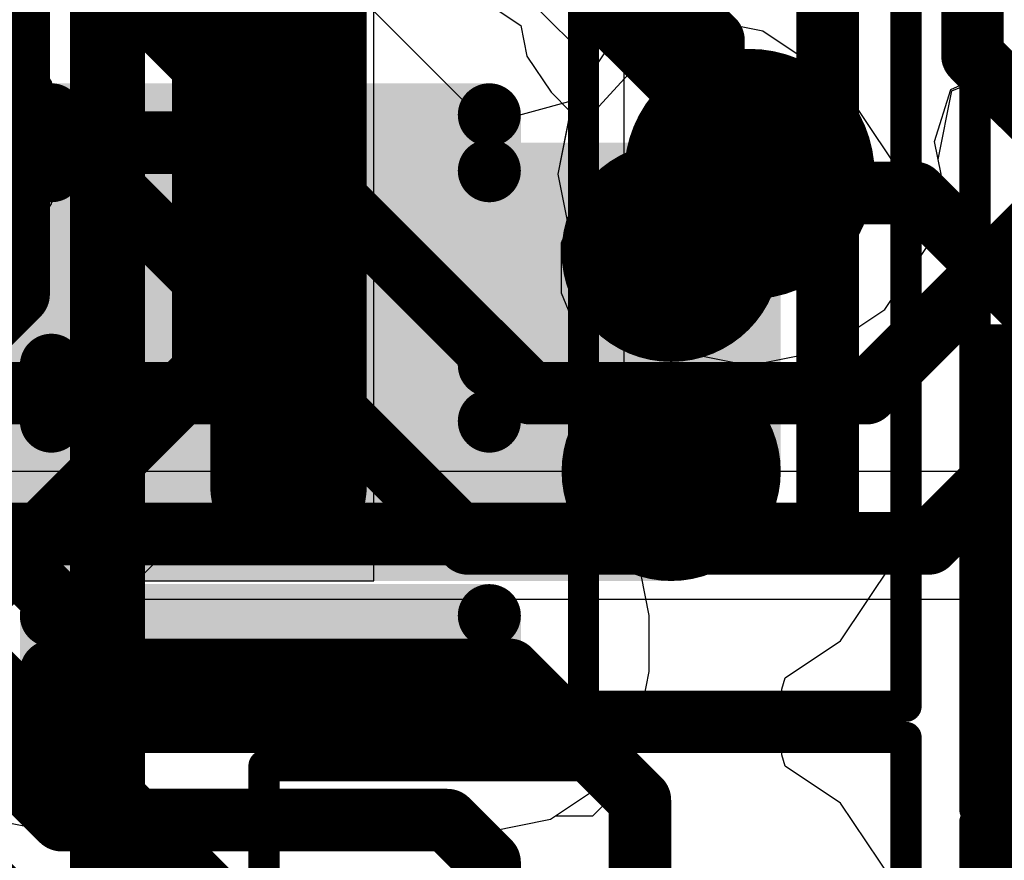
# Model space of a CAD drawing. Header units: millimetres. Extents: x -2 to 68, y -2 to 27.4.
# Tile 82 of 256: x 18 to 19.6, y 4.2 to 5.5. Entities that reach past the tile are written whole.
import ezdxf

# ---------------------------------------------------------------- set-up
doc = ezdxf.new("R2010")
doc.units = ezdxf.units.MM
for name, color, linetype in [('BottomLayer', 5, 'Continuous'), ('BottomPaste', 16, 'Continuous'), ('BottomSolder', 6, 'Continuous'), ('DrillGuide', 244, 'Continuous'), ('Mechanical10', 56, 'Continuous'), ('Mechanical13', 56, 'Continuous'), ('Mechanical15', 56, 'Continuous'), ('Mechanical6', 56, 'Continuous'), ('MidLayer1', 16, 'Continuous'), ('MidLayer2', 76, 'Continuous'), ('MidLayer3', 90, 'Continuous'), ('MidLayer4', 156, 'Continuous'), ('MidLayer5', 130, 'Continuous'), ('MidLayer6', 216, 'Continuous'), ('MidLayer7', 6, 'Continuous'), ('MidLayer8', 54, 'Continuous'), ('MultiLayer', 9, 'Continuous'), ('TopLayer', 1, 'Continuous'), ('TopPaste', 8, 'Continuous'), ('TopSolder', 216, 'Continuous'), ('ViaHoleLayer', 16, 'Continuous')]:
    doc.layers.add(name, color=color, linetype=linetype)

# ---------------------------------------------------------------- blocks, each defined once
blk = doc.blocks.new('INDC2520X10L_205')
at = {"layer": 'Mechanical15', "const_width": 0.0499999}
for points in [[(1.59999934, 1.20000014), (-1.59999934, 1.20000014)], [(-1.59999934, -1.20000014), (-1.59999934, 1.20000014)]]:
    blk.add_lwpolyline(points, dxfattribs=at)
at = {"layer": 'Mechanical15', "const_width": 0.02499868}
blk.add_lwpolyline([(-1.61249868, 1.20000014, 1), (-1.5875, 1.20000014, 1)], format="xyb", close=True, dxfattribs=at)
blk.add_lwpolyline([(-1.61249868, 1.20000014, 1), (-1.5875, 1.20000014, 1)], format="xyb", close=True, dxfattribs=at)
blk = doc.blocks.new('INDC2520X10L_287')
at = {"layer": 'Mechanical13', "const_width": 0.0999998}
for points in [[(-1.32500116, 1.07500166), (-1.32500116, -1.07499912)], [(-1.32500116, -1.07499912), (1.32499862, -1.07499912)]]:
    blk.add_lwpolyline(points, dxfattribs=at)
at = {"layer": 'Mechanical13', "const_width": 0.0499999}
blk.add_lwpolyline([(-1.34999984, -1.07499912, 1), (-1.30000248, -1.07499912, 1)], format="xyb", close=True, dxfattribs=at)
blk.add_lwpolyline([(-1.34999984, -1.07499912, 1), (-1.30000248, -1.07499912, 1)], format="xyb", close=True, dxfattribs=at)
at = {"layer": 'Mechanical15'}
for points, const_width in [([(-1.59999934, 1.20000014), (-1.59999934, -1.20000014)], 0.0499999), ([(-0.50000154, 0), (0.499999, 0)], 0.0999998), ([(-1.59999934, -1.20000014), (1.59999934, -1.20000014)], 0.0499999)]:
    blk.add_lwpolyline(points, dxfattribs=dict(at, const_width=const_width))
for points, const_width in [([(-0.52500022, 0, 1), (-0.47500286, 0, 1)], 0.0499999), ([(-1.61249868, -1.20000014, 1), (-1.5875, -1.20000014, 1)], 0.02499868), ([(-1.61249868, -1.20000014, 1), (-1.5875, -1.20000014, 1)], 0.02499868)]:
    blk.add_lwpolyline(points, format="xyb", close=True, dxfattribs=dict(at, const_width=const_width))
at = {"layer": 'TopLayer', "const_width": 0.17500092}
for points in [[(-1.31249928, -0.8249996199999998, 1), (-1.13749836, -0.8249996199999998, 1)], [(-0.9625025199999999, -0.8249996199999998, 1), (-0.7875015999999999, -0.8249996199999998, 1)]]:
    blk.add_lwpolyline(points, format="xyb", close=True, dxfattribs=at)
at = {"layer": 'TopLayer'}
for points in [[(-0.8750020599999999, -1.00000054), (-0.8750020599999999, 1.00000054), (-1.22499882, -1.00000054), (-1.22499882, 1.00000054)], [(-0.7000011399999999, -0.8249996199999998), (-0.7000011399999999, 0.8249996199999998), (-1.39999974, -0.8249996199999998), (-1.39999974, 0.8249996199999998)]]:
    blk.add_solid(points, dxfattribs=at)
at = {"layer": 'TopPaste', "const_width": 0.17500092}
for points in [[(-1.31249928, -0.8249996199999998, 1), (-1.13749836, -0.8249996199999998, 1)], [(-0.9625025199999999, -0.8249996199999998, 1), (-0.7875015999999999, -0.8249996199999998, 1)]]:
    blk.add_lwpolyline(points, format="xyb", close=True, dxfattribs=at)
at = {"layer": 'TopPaste'}
for points in [[(-0.8750020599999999, -1.00000054), (-0.8750020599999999, 1.00000054), (-1.22499882, -1.00000054), (-1.22499882, 1.00000054)], [(-0.7000011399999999, -0.8249996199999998), (-0.7000011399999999, 0.8249996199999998), (-1.39999974, -0.8249996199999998), (-1.39999974, 0.8249996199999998)]]:
    blk.add_solid(points, dxfattribs=at)
at = {"layer": 'TopSolder', "const_width": 0.17500092}
for points in [[(-1.31249928, -0.8249996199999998, 1), (-1.13749836, -0.8249996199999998, 1)], [(-0.9625025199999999, -0.8249996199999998, 1), (-0.7875015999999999, -0.8249996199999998, 1)]]:
    blk.add_lwpolyline(points, format="xyb", close=True, dxfattribs=at)
at = {"layer": 'TopSolder'}
for points in [[(-0.8750020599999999, -1.00000054), (-0.8750020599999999, 1.00000054), (-1.22499882, -1.00000054), (-1.22499882, 1.00000054)], [(-0.7000011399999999, -0.8249996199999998), (-0.7000011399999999, 0.8249996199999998), (-1.39999974, -0.8249996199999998), (-1.39999974, 0.8249996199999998)]]:
    blk.add_solid(points, dxfattribs=at)
blk = doc.blocks.new('DF40C_80DP_0_4V_51__F_________1_B_292')
at = {"layer": 'BottomLayer', "const_width": 0.05035042}
for points in [[(-8.269820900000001, -0.9403511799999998, 1), (-8.219473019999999, -0.9403511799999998, 1)], [(-8.18052466, -0.9403511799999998, 1), (-8.13017678, -0.9403511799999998, 1)], [(-7.869821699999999, -0.9403511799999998, 1), (-7.81947382, -0.9403511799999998, 1)], [(-7.780525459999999, -0.9403511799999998, 1), (-7.730177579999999, -0.9403511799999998, 1)], [(-7.469822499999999, -0.9403511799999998, 1), (-7.41947462, -0.9403511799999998, 1)], [(-7.380526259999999, -0.9403511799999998, 1), (-7.33017838, -0.9403511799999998, 1)], [(-8.269820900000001, -1.63964874, 1), (-8.219473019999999, -1.63964874, 1)], [(-8.18052466, -1.63964874, 1), (-8.13017678, -1.63964874, 1)], [(-7.869821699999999, -1.63964874, 1), (-7.81947382, -1.63964874, 1)], [(-7.780525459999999, -1.63964874, 1), (-7.730177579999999, -1.63964874, 1)], [(-7.469822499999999, -1.63964874, 1), (-7.41947462, -1.63964874, 1)], [(-7.380526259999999, -1.63964874, 1), (-7.33017838, -1.63964874, 1)]]:
    blk.add_lwpolyline(points, format="xyb", close=True, dxfattribs=at)
at = {"layer": 'BottomLayer'}
for points in [[(-8.244646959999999, -0.89000076), (-8.244646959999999, -1.68999916), (-8.15535072, -0.89000076), (-8.15535072, -1.68999916)], [(-7.84464776, -0.89000076), (-7.84464776, -1.68999916), (-7.75535152, -0.89000076), (-7.75535152, -1.68999916)], [(-7.444648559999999, -0.89000076), (-7.444648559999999, -1.68999916), (-7.355352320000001, -0.89000076), (-7.355352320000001, -1.68999916)], [(-8.29499738, -0.9403511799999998), (-8.29499738, -1.63964874), (-8.1050003, -0.9403511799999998), (-8.1050003, -1.63964874)], [(-7.89499818, -0.9403511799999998), (-7.89499818, -1.63964874), (-7.7050011, -0.9403511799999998), (-7.7050011, -1.63964874)], [(-7.49499898, -0.9403511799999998), (-7.49499898, -1.63964874), (-7.305001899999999, -0.9403511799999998), (-7.305001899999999, -1.63964874)]]:
    blk.add_solid(points, dxfattribs=at)
at = {"layer": 'BottomPaste', "const_width": 0.05035042}
for points in [[(-8.269820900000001, -0.9403511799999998, 1), (-8.219473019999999, -0.9403511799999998, 1)], [(-8.18052466, -0.9403511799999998, 1), (-8.13017678, -0.9403511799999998, 1)], [(-7.869821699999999, -0.9403511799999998, 1), (-7.81947382, -0.9403511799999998, 1)], [(-7.780525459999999, -0.9403511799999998, 1), (-7.730177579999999, -0.9403511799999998, 1)], [(-7.469822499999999, -0.9403511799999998, 1), (-7.41947462, -0.9403511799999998, 1)], [(-7.380526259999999, -0.9403511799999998, 1), (-7.33017838, -0.9403511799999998, 1)], [(-8.269820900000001, -1.63964874, 1), (-8.219473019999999, -1.63964874, 1)], [(-8.18052466, -1.63964874, 1), (-8.13017678, -1.63964874, 1)], [(-7.869821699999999, -1.63964874, 1), (-7.81947382, -1.63964874, 1)], [(-7.780525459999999, -1.63964874, 1), (-7.730177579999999, -1.63964874, 1)], [(-7.469822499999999, -1.63964874, 1), (-7.41947462, -1.63964874, 1)], [(-7.380526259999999, -1.63964874, 1), (-7.33017838, -1.63964874, 1)]]:
    blk.add_lwpolyline(points, format="xyb", close=True, dxfattribs=at)
at = {"layer": 'BottomPaste'}
for points in [[(-8.244646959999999, -0.89000076), (-8.244646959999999, -1.68999916), (-8.15535072, -0.89000076), (-8.15535072, -1.68999916)], [(-7.84464776, -0.89000076), (-7.84464776, -1.68999916), (-7.75535152, -0.89000076), (-7.75535152, -1.68999916)], [(-7.444648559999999, -0.89000076), (-7.444648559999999, -1.68999916), (-7.355352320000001, -0.89000076), (-7.355352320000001, -1.68999916)], [(-8.29499738, -0.9403511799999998), (-8.29499738, -1.63964874), (-8.1050003, -0.9403511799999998), (-8.1050003, -1.63964874)], [(-7.89499818, -0.9403511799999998), (-7.89499818, -1.63964874), (-7.7050011, -0.9403511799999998), (-7.7050011, -1.63964874)], [(-7.49499898, -0.9403511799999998), (-7.49499898, -1.63964874), (-7.305001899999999, -0.9403511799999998), (-7.305001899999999, -1.63964874)]]:
    blk.add_solid(points, dxfattribs=at)
at = {"layer": 'BottomSolder', "const_width": 0.05035042}
for points in [[(-8.269820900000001, -0.9403511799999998, 1), (-8.219473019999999, -0.9403511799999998, 1)], [(-8.18052466, -0.9403511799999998, 1), (-8.13017678, -0.9403511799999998, 1)], [(-7.869821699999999, -0.9403511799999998, 1), (-7.81947382, -0.9403511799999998, 1)], [(-7.780525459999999, -0.9403511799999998, 1), (-7.730177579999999, -0.9403511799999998, 1)], [(-7.469822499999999, -0.9403511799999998, 1), (-7.41947462, -0.9403511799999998, 1)], [(-7.380526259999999, -0.9403511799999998, 1), (-7.33017838, -0.9403511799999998, 1)], [(-8.269820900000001, -1.63964874, 1), (-8.219473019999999, -1.63964874, 1)], [(-8.18052466, -1.63964874, 1), (-8.13017678, -1.63964874, 1)], [(-7.869821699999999, -1.63964874, 1), (-7.81947382, -1.63964874, 1)], [(-7.780525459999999, -1.63964874, 1), (-7.730177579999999, -1.63964874, 1)], [(-7.469822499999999, -1.63964874, 1), (-7.41947462, -1.63964874, 1)], [(-7.380526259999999, -1.63964874, 1), (-7.33017838, -1.63964874, 1)]]:
    blk.add_lwpolyline(points, format="xyb", close=True, dxfattribs=at)
at = {"layer": 'BottomSolder'}
for points in [[(-8.244646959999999, -0.89000076), (-8.244646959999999, -1.68999916), (-8.15535072, -0.89000076), (-8.15535072, -1.68999916)], [(-7.84464776, -0.89000076), (-7.84464776, -1.68999916), (-7.75535152, -0.89000076), (-7.75535152, -1.68999916)], [(-7.444648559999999, -0.89000076), (-7.444648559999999, -1.68999916), (-7.355352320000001, -0.89000076), (-7.355352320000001, -1.68999916)], [(-8.29499738, -0.9403511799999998), (-8.29499738, -1.63964874), (-8.1050003, -0.9403511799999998), (-8.1050003, -1.63964874)], [(-7.89499818, -0.9403511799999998), (-7.89499818, -1.63964874), (-7.7050011, -0.9403511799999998), (-7.7050011, -1.63964874)], [(-7.49499898, -0.9403511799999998), (-7.49499898, -1.63964874), (-7.305001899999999, -0.9403511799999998), (-7.305001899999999, -1.63964874)]]:
    blk.add_solid(points, dxfattribs=at)
at = {"layer": 'Mechanical10', "const_width": 0.11999976}
blk.add_lwpolyline([(-8.860000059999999, -1.03000048), (8.860000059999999, -1.03000048)], dxfattribs=at)
at = {"layer": 'Mechanical6', "const_width": 0.0499999}
for points in [[(-9.10999956, -1.27999998), (-8.39499972, -1.27999998)], [(-8.39499972, -1.27999998), (-8.39499972, -1.78999896)], [(-8.39499972, -1.78999896), (8.39499972, -1.78999896)]]:
    blk.add_lwpolyline(points, dxfattribs=at)
at = {"layer": 'Mechanical6', "const_width": 0.02499868}
for points in [[(-8.40749906, -1.27999998, 1), (-8.38250038, -1.27999998, 1)], [(-8.40749906, -1.27999998, 1), (-8.38250038, -1.27999998, 1)], [(-8.40749906, -1.78999896, 1), (-8.38250038, -1.78999896, 1)], [(-8.40749906, -1.78999896, 1), (-8.38250038, -1.78999896, 1)]]:
    blk.add_lwpolyline(points, format="xyb", close=True, dxfattribs=at)
blk = doc.blocks.new('CAP_0603_411')
at = {"layer": 'Mechanical15', "const_width": 0.0499999}
for points in [[(-1.38999976, 0.6900011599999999), (1.38999976, 0.6900011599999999)], [(-1.38999976, 0.6900011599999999), (-1.38999976, -0.6900011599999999)]]:
    blk.add_lwpolyline(points, dxfattribs=at)
at = {"layer": 'Mechanical15', "const_width": 0.02499868}
blk.add_lwpolyline([(-1.4024991, 0.6900011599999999, 1), (-1.37750042, 0.6900011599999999, 1)], format="xyb", close=True, dxfattribs=at)
blk.add_lwpolyline([(-1.4024991, 0.6900011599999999, 1), (-1.37750042, 0.6900011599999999, 1)], format="xyb", close=True, dxfattribs=at)
blk = doc.blocks.new('CAP_0603_B_412')
at = {"layer": 'Mechanical6', "const_width": 0.0499999}
for points in [[(-1.38999976, 0.6900011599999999), (-1.38999976, -0.6900011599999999)], [(-1.38999976, 0.6900011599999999), (1.38999976, 0.6900011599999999)]]:
    blk.add_lwpolyline(points, dxfattribs=at)
at = {"layer": 'Mechanical6', "const_width": 0.02499868}
blk.add_lwpolyline([(-1.4024991, 0.6900011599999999, 1), (-1.37750042, 0.6900011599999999, 1)], format="xyb", close=True, dxfattribs=at)
blk.add_lwpolyline([(-1.4024991, 0.6900011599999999, 1), (-1.37750042, 0.6900011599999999, 1)], format="xyb", close=True, dxfattribs=at)
blk = doc.blocks.new('CAP_0603_B_413')
at = {"layer": 'Mechanical6', "const_width": 0.0499999}
for points in [[(-1.38999976, -0.6900011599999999), (-1.38999976, 0.6900011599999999)], [(1.38999976, -0.6900011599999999), (-1.38999976, -0.6900011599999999)]]:
    blk.add_lwpolyline(points, dxfattribs=at)
at = {"layer": 'Mechanical6', "const_width": 0.02499868}
blk.add_lwpolyline([(-1.4024991, -0.6900011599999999, 1), (-1.37750042, -0.6900011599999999, 1)], format="xyb", close=True, dxfattribs=at)
blk.add_lwpolyline([(-1.4024991, -0.6900011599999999, 1), (-1.37750042, -0.6900011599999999, 1)], format="xyb", close=True, dxfattribs=at)
blk = doc.blocks.new('CAP_0402_423')
at = {"layer": 'Mechanical15', "const_width": 0.0499999}
for points in [[(-0.90000074, 0.43999912), (0.90000074, 0.43999912)], [(-0.90000074, -0.43999912), (-0.90000074, 0.43999912)]]:
    blk.add_lwpolyline(points, dxfattribs=at)
at = {"layer": 'Mechanical15', "const_width": 0.02499868}
blk.add_lwpolyline([(-0.9125000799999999, 0.43999912, 1), (-0.8875014, 0.43999912, 1)], format="xyb", close=True, dxfattribs=at)
blk.add_lwpolyline([(-0.9125000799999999, 0.43999912, 1), (-0.8875014, 0.43999912, 1)], format="xyb", close=True, dxfattribs=at)

msp = doc.modelspace()

# ---------------------------------------------------------------- linework, layer by layer
at = {"layer": 'BottomLayer'}
for p, q in [((19.07823464, 5.45494464), (19.16092942, 5.5101998)), ((19.07823464, 5.45494464), (19.16092942, 5.5101998)), ((18.95968014, 5.358023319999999), (19.0421387, 5.44776406)), ((19.0000001, 5.43938206), (19.07823464, 5.45494464)), ((19.0421387, 5.44776406), (19.07823464, 5.45494464)), ((19.0000001, 4.67297008), (19.0000001, 5.43938206)), ((18.94738654, 5.3126767), (18.95968014, 5.358023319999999)), ((18.94738654, 5.255351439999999), (18.94738654, 5.3126767)), ((18.8997209, 5.14028182), (18.94738654, 5.255351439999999)), ((18.89972344, 5.0597181), (18.8997209, 5.14028182)), ((18.94738654, 4.94464848), (18.89972344, 5.0597181)), ((18.94738654, 4.85535224), (18.94738654, 4.94464848)), ((18.9089919, 4.762660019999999), (18.94738654, 4.85535224)), ((18.96514114, 4.72514168), (18.9089919, 4.762660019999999)), ((19.0204725, 4.64233006), (18.96514114, 4.72514168)), ((19.0204725, 4.64233006), (19.0000001, 4.67297008)), ((19.0399035, 4.54464928), (19.0204725, 4.64233006)), ((19.0399035, 4.54464928), (19.0204725, 4.64233006)), ((19.0399035, 4.455353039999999), (19.0399035, 4.54464928)), ((19.0399035, 4.455353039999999), (19.0399035, 4.54464928)), ((19.0204725, 4.357672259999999), (19.0399035, 4.455353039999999)), ((19.0204725, 4.357672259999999), (19.0399035, 4.455353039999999)), ((18.96514114, 4.27486064), (19.0204725, 4.357672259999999)), ((19.0000001, 4.327032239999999), (19.0204725, 4.357672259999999)), ((19.0000001, 4.275000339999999), (19.0000001, 4.327032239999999)), ((18.88232952, 4.21952928), (18.96514114, 4.27486064)), ((18.9500002, 4.22500044), (19.0000001, 4.275000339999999)), ((17.9876704, 4.21952928), (18.08535118, 4.20009828)), ((17.9876704, 4.21952928), (18.08535118, 4.20009828)), ((18.78464874, 4.20009828), (18.88232952, 4.21952928)), ((18.78464874, 4.20009828), (18.88232952, 4.21952928)), ((18.88232952, 4.21952928), (18.89051848, 4.22500044)), ((18.89051848, 4.22500044), (18.9500002, 4.22500044)), ((18.08535118, 4.20009828), (18.78464874, 4.20009828)), ((18.08535118, 4.20009828), (18.78464874, 4.20009828))]:
    msp.add_line(p, q, dxfattribs=at)
at = {"layer": 'BottomLayer', "const_width": 0.0999998}
for points in [[(17.84996938, 5.29999448), (18.43499488, 5.29999448)], [(18.43499488, 5.29999448), (18.43499996, 5.29999956)], [(17.7500026, 4.90000036), (18.43499996, 4.90000036)]]:
    msp.add_lwpolyline(points, dxfattribs=at)
at = {"layer": 'BottomLayer', "const_width": 0.0499999}
for points in [[(18.4099962, 5.29999448, 1), (18.45999356, 5.29999448, 1)], [(18.4099962, 5.29999448, 1), (18.45999356, 5.29999448, 1)], [(18.41000128, 5.29999956, 1), (18.45999864, 5.29999956, 1)], [(18.41000128, 4.90000036, 1), (18.45999864, 4.90000036, 1)]]:
    msp.add_lwpolyline(points, format="xyb", close=True, dxfattribs=at)
at = {"layer": 'DrillGuide', "const_width": 0.0999998}
msp.add_lwpolyline([(19.1499617, 5.2499895, 1), (19.2499615, 5.2499895, 1)], format="xyb", close=True, dxfattribs=at)
at = {"layer": 'MidLayer1'}
for p, q in [((19.08290824, 5.53258228), (18.98367298, 5.46627812)), ((18.98367298, 5.46627812), (18.91736882, 5.36704286)), ((19.52286926, 5.38322012), (19.5933441, 5.41150556)), ((19.5933441, 5.41150556), (19.6428614, 5.42135568)), ((19.5011548, 5.2735353), (19.52286926, 5.38322012)), ((18.91736882, 5.36704286), (18.89408464, 5.2499895)), ((19.50583856, 5.2499895), (19.5011548, 5.2735353)), ((18.89408464, 5.2499895), (18.91736882, 5.132936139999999)), ((19.48255438, 5.132936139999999), (19.50583856, 5.2499895)), ((18.91736882, 5.132936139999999), (18.98367298, 5.03370088)), ((19.41625022, 5.03370088), (19.48255438, 5.132936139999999)), ((18.98367298, 5.03370088), (19.08290824, 4.96739672)), ((19.31701496, 4.96739672), (19.41625022, 5.03370088)), ((19.08290824, 4.96739672), (19.1999616, 4.94411254)), ((19.1999616, 4.94411254), (19.31701496, 4.96739672))]:
    msp.add_line(p, q, dxfattribs=at)
at = {"layer": 'MidLayer1', "const_width": 0.1999996}
msp.add_lwpolyline([(19.0999618, 5.2499895, 1), (19.2999614, 5.2499895, 1)], format="xyb", close=True, dxfattribs=at)
at = {"layer": 'MidLayer2', "const_width": 0.0999998}
for points in [[(19.55612294, 5.43929316), (19.55612294, 5.67363356)], [(19.55612294, 5.43929316), (22.11495196, 2.88046414)], [(19.1999616, 5.2499895), (19.2302765, 5.219674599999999)], [(19.2302765, 5.219674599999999), (19.4646169, 5.219674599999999)], [(19.4646169, 5.219674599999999), (22.04380656, 2.64048494)], [(17.62007906, 5.039106), (18.20120566, 4.4579794)], [(17.45038928, 4.86941622), (18.1018053, 4.2180002)], [(18.20120566, 4.4579794), (18.8169169, 4.4579794)], [(18.8169169, 4.4579794), (19.02500132, 4.24989498)], [(19.02500132, 3.3958657), (19.02500132, 4.24989498)], [(18.1018053, 4.2180002), (18.71751654, 4.2180002)], [(18.71751654, 4.2180002), (18.78502212, 4.15049462)], [(18.78502212, 3.29646534), (18.78502212, 4.15049462)]]:
    msp.add_lwpolyline(points, dxfattribs=at)
at = {"layer": 'MidLayer2'}
for points, const_width in [([(19.53112426, 5.43929316, 1), (19.58112162, 5.43929316, 1)], 0.0499999), ([(19.53112426, 5.43929316, 1), (19.58112162, 5.43929316, 1)], 0.0499999), ([(19.0999618, 5.2499895, 1), (19.2999614, 5.2499895, 1)], 0.1999996), ([(19.17496292, 5.2499895, 1), (19.22496028, 5.2499895, 1)], 0.0499999), ([(19.20527782, 5.219674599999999, 1), (19.25527518, 5.219674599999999, 1)], 0.0499999), ([(19.20527782, 5.219674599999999, 1), (19.25527518, 5.219674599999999, 1)], 0.0499999), ([(19.43961822, 5.219674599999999, 1), (19.48961558, 5.219674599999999, 1)], 0.0499999), ([(19.43961822, 5.219674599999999, 1), (19.48961558, 5.219674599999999, 1)], 0.0499999), ([(18.17620698, 4.4579794, 1), (18.22620434, 4.4579794, 1)], 0.0499999), ([(18.17620698, 4.4579794, 1), (18.22620434, 4.4579794, 1)], 0.0499999), ([(18.79191822, 4.4579794, 1), (18.84191558, 4.4579794, 1)], 0.0499999), ([(18.79191822, 4.4579794, 1), (18.84191558, 4.4579794, 1)], 0.0499999), ([(19.00000264, 4.24989498, 1), (19.05, 4.24989498, 1)], 0.0499999), ([(19.00000264, 4.24989498, 1), (19.05, 4.24989498, 1)], 0.0499999), ([(18.07680662, 4.2180002, 1), (18.12680398, 4.2180002, 1)], 0.0499999), ([(18.07680662, 4.2180002, 1), (18.12680398, 4.2180002, 1)], 0.0499999), ([(18.69251786, 4.2180002, 1), (18.74251522, 4.2180002, 1)], 0.0499999), ([(18.69251786, 4.2180002, 1), (18.74251522, 4.2180002, 1)], 0.0499999), ([(18.76002344, 4.15049462, 1), (18.8100208, 4.15049462, 1)], 0.0499999), ([(18.76002344, 4.15049462, 1), (18.8100208, 4.15049462, 1)], 0.0499999)]:
    msp.add_lwpolyline(points, format="xyb", close=True, dxfattribs=dict(at, const_width=const_width))
at = {"layer": 'MidLayer3'}
for p, q in [((18.780506, 5.32997156), (17.79023874, 6.32023882)), ((19.08290824, 5.53258228), (18.98367298, 5.46627812)), ((18.98367298, 5.46627812), (18.91964212, 5.37044392)), ((18.91699544, 5.3669438), (18.780506, 5.32997156)), ((18.91964212, 5.37044392), (18.91699544, 5.3669438))]:
    msp.add_line(p, q, dxfattribs=at)
at = {"layer": 'MidLayer3', "const_width": 0.0999998}
for points in [[(17.61000034, 6.14000042), (18.85001056, 4.8999902)], [(17.51059998, 5.900021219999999), (18.7506102, 4.660011)], [(19.38661096, 4.8999902), (19.88910932, 5.40248856)], [(19.48601132, 4.660011), (19.98850968, 5.16250936)], [(18.85001056, 4.8999902), (19.38661096, 4.8999902)], [(18.7506102, 4.660011), (19.48601132, 4.660011)], [(17.89938508, 4.54000108), (18.37640724, 4.06297892)], [(17.79998472, 4.30002188), (18.27700688, 3.82299972)]]:
    msp.add_lwpolyline(points, dxfattribs=at)
at = {"layer": 'MidLayer3'}
for points, const_width in [([(19.0999618, 5.2499895, 1), (19.2999614, 5.2499895, 1)], 0.1999996), ([(18.82501188, 4.8999902, 1), (18.87500924, 4.8999902, 1)], 0.0499999), ([(18.82501188, 4.8999902, 1), (18.87500924, 4.8999902, 1)], 0.0499999), ([(19.36161228, 4.8999902, 1), (19.41160964, 4.8999902, 1)], 0.0499999), ([(19.36161228, 4.8999902, 1), (19.41160964, 4.8999902, 1)], 0.0499999), ([(18.72561152, 4.660011, 1), (18.77560888, 4.660011, 1)], 0.0499999), ([(18.72561152, 4.660011, 1), (18.77560888, 4.660011, 1)], 0.0499999), ([(19.46101264, 4.660011, 1), (19.51101, 4.660011, 1)], 0.0499999), ([(19.46101264, 4.660011, 1), (19.51101, 4.660011, 1)], 0.0499999)]:
    msp.add_lwpolyline(points, format="xyb", close=True, dxfattribs=dict(at, const_width=const_width))
at = {"layer": 'MidLayer4'}
for p, q in [((18.80045262, 5.5101998), (18.8348493, 5.48721788)), ((18.8348493, 5.48721788), (18.84454448, 5.43846766)), ((18.08545786, 5.39753302), (18.0302027, 5.4802278)), ((18.84454448, 5.43846766), (18.8832236, 5.3805836)), ((19.52286926, 5.38322012), (19.5933441, 5.41150556)), ((19.5933441, 5.41150556), (19.6428614, 5.42135568)), ((18.10486092, 5.2999894), (18.08545786, 5.39753302)), ((18.8832236, 5.3805836), (18.91394998, 5.34985722)), ((19.5011548, 5.2735353), (19.52286926, 5.38322012)), ((18.91394998, 5.34985722), (18.89408464, 5.2499895)), ((18.08545786, 5.20244578), (18.10486092, 5.2999894)), ((19.50583856, 5.2499895), (19.5011548, 5.2735353)), ((18.89408464, 5.2499895), (18.91736882, 5.132936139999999)), ((19.48255438, 5.132936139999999), (19.50583856, 5.2499895)), ((18.0302027, 5.119751), (18.08545786, 5.20244578)), ((18.91736882, 5.132936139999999), (18.98367298, 5.03370088)), ((19.41625022, 5.03370088), (19.48255438, 5.132936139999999)), ((18.98367298, 5.03370088), (19.08290824, 4.96739672)), ((19.31701496, 4.96739672), (19.41625022, 5.03370088)), ((19.08290824, 4.96739672), (19.1999616, 4.94411254)), ((19.1999616, 4.94411254), (19.31701496, 4.96739672))]:
    msp.add_line(p, q, dxfattribs=at)
at = {"layer": 'MidLayer4', "const_width": 0.1499997}
for points in [[(19.00939048, 5.50675048), (19.00939048, 5.66173874)], [(19.00939048, 5.50675048), (19.1999616, 5.31617936)], [(19.1999616, 5.2499895), (19.1999616, 5.31617936)]]:
    msp.add_lwpolyline(points, dxfattribs=at)
at = {"layer": 'MidLayer4'}
for points, const_width in [([(18.97188992, 5.50675048, 1), (19.04689104, 5.50675048, 1)], 0.07499858), ([(18.97188992, 5.50675048, 1), (19.04689104, 5.50675048, 1)], 0.07499858), ([(19.0999618, 5.2499895, 1), (19.2999614, 5.2499895, 1)], 0.1999996), ([(19.16246104, 5.31617936, 1), (19.23746216, 5.31617936, 1)], 0.07499858), ([(19.16246104, 5.31617936, 1), (19.23746216, 5.31617936, 1)], 0.07499858), ([(19.16246104, 5.2499895, 1), (19.23746216, 5.2499895, 1)], 0.07499858)]:
    msp.add_lwpolyline(points, format="xyb", close=True, dxfattribs=dict(at, const_width=const_width))
at = {"layer": 'MidLayer5'}
for p, q in [((18.8047503, 5.571639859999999), (18.95420898, 5.422181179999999)), ((18.49035418, 4.93580928), (18.49035418, 5.56173894)), ((18.95420898, 5.422181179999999), (18.91736882, 5.36704286)), ((19.52286926, 5.38322012), (19.5933441, 5.41150556)), ((19.5933441, 5.41150556), (19.6428614, 5.42135568)), ((19.5011548, 5.2735353), (19.52286926, 5.38322012)), ((18.91736882, 5.36704286), (18.89408464, 5.2499895)), ((19.50583856, 5.2499895), (19.5011548, 5.2735353)), ((18.89408464, 5.2499895), (18.91736882, 5.132936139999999)), ((19.48255438, 5.132936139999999), (19.50583856, 5.2499895)), ((18.91736882, 5.132936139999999), (18.98367298, 5.03370088)), ((19.41625022, 5.03370088), (19.48255438, 5.132936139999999)), ((18.98367298, 5.03370088), (19.08290824, 4.96739672)), ((19.31701496, 4.96739672), (19.41625022, 5.03370088)), ((19.08290824, 4.96739672), (19.1999616, 4.94411254)), ((19.1999616, 4.94411254), (19.31701496, 4.96739672)), ((18.4428003, 4.82100382), (18.49035418, 4.93580928)), ((17.71103646, 4.089239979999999), (18.4428003, 4.82100382))]:
    msp.add_line(p, q, dxfattribs=at)
at = {"layer": 'MidLayer5', "const_width": 0.0999998}
for points in [[(18.03299924, 5.05799852), (18.03299924, 5.751179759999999)], [(18.87200188, 5.7339992), (19.14256014, 5.46344094)], [(18.32799484, 4.93580928), (18.32799484, 5.628990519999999)], [(19.14256014, 5.30739096), (19.14256014, 5.46344094)], [(19.14256014, 5.30739096), (19.1999616, 5.2499895)], [(17.47404176, 4.49904104), (18.03299924, 5.05799852)], [(17.596231, 4.20404544), (18.32799484, 4.93580928)]]:
    msp.add_lwpolyline(points, dxfattribs=at)
at = {"layer": 'MidLayer5'}
for points, const_width in [([(19.11756146, 5.46344094, 1), (19.16755882, 5.46344094, 1)], 0.0499999), ([(19.11756146, 5.46344094, 1), (19.16755882, 5.46344094, 1)], 0.0499999), ([(19.0999618, 5.2499895, 1), (19.2999614, 5.2499895, 1)], 0.1999996), ([(19.11756146, 5.30739096, 1), (19.16755882, 5.30739096, 1)], 0.0499999), ([(19.11756146, 5.30739096, 1), (19.16755882, 5.30739096, 1)], 0.0499999), ([(19.17496292, 5.2499895, 1), (19.22496028, 5.2499895, 1)], 0.0499999), ([(18.00800056, 5.05799852, 1), (18.05799792, 5.05799852, 1)], 0.0499999), ([(18.00800056, 5.05799852, 1), (18.05799792, 5.05799852, 1)], 0.0499999), ([(18.30299616, 4.93580928, 1), (18.35299352, 4.93580928, 1)], 0.0499999), ([(18.30299616, 4.93580928, 1), (18.35299352, 4.93580928, 1)], 0.0499999)]:
    msp.add_lwpolyline(points, format="xyb", close=True, dxfattribs=dict(at, const_width=const_width))
at = {"layer": 'MidLayer6'}
for p, q in [((19.08290824, 5.53258228), (18.98367298, 5.46627812)), ((18.98367298, 5.46627812), (18.91736882, 5.36704286)), ((19.52286926, 5.38322012), (19.5933441, 5.41150556)), ((19.5933441, 5.41150556), (19.6428614, 5.42135568)), ((19.5011548, 5.2735353), (19.52286926, 5.38322012)), ((18.91736882, 5.36704286), (18.89408464, 5.2499895)), ((19.50583856, 5.2499895), (19.5011548, 5.2735353)), ((18.89408464, 5.2499895), (18.91736882, 5.132936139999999)), ((19.48255438, 5.132936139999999), (19.50583856, 5.2499895)), ((18.91736882, 5.132936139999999), (18.98367298, 5.03370088)), ((19.41625022, 5.03370088), (19.48255438, 5.132936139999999)), ((18.98367298, 5.03370088), (19.08290824, 4.96739672)), ((19.31701496, 4.96739672), (19.41625022, 5.03370088)), ((19.08290824, 4.96739672), (19.1999616, 4.94411254)), ((19.1999616, 4.94411254), (19.31701496, 4.96739672)), ((20.26640092, 4.77499934), (17.55063546, 4.77499934)), ((17.55063546, 4.57108052), (20.26640092, 4.57108052))]:
    msp.add_line(p, q, dxfattribs=at)
at = {"layer": 'MidLayer6', "const_width": 0.1999996}
msp.add_lwpolyline([(19.0999618, 5.2499895, 1), (19.2999614, 5.2499895, 1)], format="xyb", close=True, dxfattribs=at)
at = {"layer": 'MidLayer7'}
for p, q in [((19.08290824, 5.53258228), (18.98367298, 5.46627812)), ((18.98367298, 5.46627812), (18.91736882, 5.36704286)), ((19.52286926, 5.38322012), (19.5933441, 5.41150556)), ((19.5933441, 5.41150556), (19.6428614, 5.42135568)), ((19.5011548, 5.2735353), (19.52286926, 5.38322012)), ((18.91736882, 5.36704286), (18.89408464, 5.2499895)), ((19.50583856, 5.2499895), (19.5011548, 5.2735353)), ((18.89408464, 5.2499895), (18.91736882, 5.132936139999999)), ((19.48255438, 5.132936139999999), (19.50583856, 5.2499895)), ((18.91736882, 5.132936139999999), (18.98367298, 5.03370088)), ((19.41625022, 5.03370088), (19.48255438, 5.132936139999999)), ((18.98367298, 5.03370088), (19.08290824, 4.96739672)), ((19.31701496, 4.96739672), (19.41625022, 5.03370088)), ((19.08290824, 4.96739672), (19.1999616, 4.94411254)), ((19.1999616, 4.94411254), (19.31701496, 4.96739672))]:
    msp.add_line(p, q, dxfattribs=at)
at = {"layer": 'MidLayer7', "const_width": 0.1999996}
msp.add_lwpolyline([(19.0999618, 5.2499895, 1), (19.2999614, 5.2499895, 1)], format="xyb", close=True, dxfattribs=at)
at = {"layer": 'MidLayer8'}
for p, q in [((19.08290824, 5.53258228), (18.98367298, 5.46627812)), ((18.98367298, 5.46627812), (18.91736882, 5.36704286)), ((19.56887882, 5.40663892), (19.6428614, 5.42135568)), ((19.52167038, 5.38498288), (19.56887882, 5.40663892)), ((19.49546266, 5.302148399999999), (19.52167038, 5.38498288)), ((18.91736882, 5.36704286), (18.89408464, 5.2499895)), ((19.50583856, 5.2499895), (19.49546266, 5.302148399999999)), ((18.89408464, 5.2499895), (18.91736882, 5.132936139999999)), ((19.48255438, 5.132936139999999), (19.50583856, 5.2499895)), ((18.91736882, 5.132936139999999), (18.98367298, 5.03370088)), ((19.41625022, 5.03370088), (19.48255438, 5.132936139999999)), ((18.98367298, 5.03370088), (19.08290824, 4.96739672)), ((19.31701496, 4.96739672), (19.41625022, 5.03370088)), ((19.08290824, 4.96739672), (19.1999616, 4.94411254)), ((19.1999616, 4.94411254), (19.31701496, 4.96739672))]:
    msp.add_line(p, q, dxfattribs=at)
at = {"layer": 'MidLayer8', "const_width": 0.2499995}
msp.add_lwpolyline([(18.46399914, 4.75161356), (18.46399914, 10.48004)], dxfattribs=at)
at = {"layer": 'MidLayer8'}
for points, const_width in [([(19.0999618, 5.2499895, 1), (19.2999614, 5.2499895, 1)], 0.1999996), ([(18.4014999, 4.75161356, 1), (18.52649838, 4.75161356, 1)], 0.12499848)]:
    msp.add_lwpolyline(points, format="xyb", close=True, dxfattribs=dict(at, const_width=const_width))
at = {"layer": 'MultiLayer', "const_width": 0.1999996}
msp.add_lwpolyline([(19.0999618, 5.2499895, 1), (19.2999614, 5.2499895, 1)], format="xyb", close=True, dxfattribs=at)
at = {"layer": 'TopLayer'}
for p, q in [((18.59999582, 4.599998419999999), (18.59999582, 5.649998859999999)), ((19.22131284, 5.47823898), (19.07499614, 5.507342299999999)), ((19.22131284, 5.47823898), (19.07499614, 5.507342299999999)), ((19.34535628, 5.39535624), (19.22131284, 5.47823898)), ((19.34535628, 5.39535624), (19.22131284, 5.47823898)), ((19.42823902, 5.2713128), (19.34535628, 5.39535624)), ((19.42823902, 5.2713128), (19.34535628, 5.39535624)), ((19.45734234, 5.1249961), (19.42823902, 5.2713128)), ((19.45734234, 5.1249961), (19.42823902, 5.2713128)), ((19.45734234, 4.77499934), (19.45734234, 5.1249961)), ((19.45734234, 4.77499934), (19.45734234, 5.1249961)), ((19.42823902, 4.628682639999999), (19.45734234, 4.77499934)), ((19.42823902, 4.628682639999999), (19.45734234, 4.77499934)), ((19.61745378, 4.75656656), (19.59410864, 4.639200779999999)), ((19.61745378, 4.75656656), (19.59410864, 4.639200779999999)), ((19.59410864, 4.639200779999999), (19.59410864, 4.60000096)), ((19.59410864, 4.639200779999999), (19.59410864, 4.60000096)), ((19.34535628, 4.5046392), (19.42823902, 4.628682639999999)), ((19.34535628, 4.5046392), (19.42823902, 4.628682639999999)), ((17.89999722, 4.599998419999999), (18.59999582, 4.599998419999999)), ((19.59410864, 4.60000096), (20.06499924, 4.60000096)), ((19.59410864, 4.60000096), (20.06499924, 4.60000096)), ((19.2569338, 4.44555626), (19.34535628, 4.5046392)), ((19.2569338, 4.44555626), (19.34535628, 4.5046392)), ((19.2514347, 4.42744352), (19.2569338, 4.44555626)), ((19.2514347, 4.42744352), (19.2569338, 4.44555626)), ((19.2514347, 4.32255422), (19.2514347, 4.42744352)), ((19.2514347, 4.32255422), (19.2514347, 4.42744352)), ((20.06499924, 4.40000136), (19.59410864, 4.40000136)), ((19.59410864, 4.40000136), (19.59410864, 4.36080154)), ((20.06499924, 4.40000136), (19.59410864, 4.40000136)), ((19.59410864, 4.40000136), (19.59410864, 4.36080154)), ((19.59410864, 4.36080154), (19.61745378, 4.24343576)), ((19.59410864, 4.36080154), (19.61745378, 4.24343576)), ((19.2569338, 4.30444148), (19.2514347, 4.32255422)), ((19.2569338, 4.30444148), (19.2514347, 4.32255422)), ((19.34535628, 4.24535854), (19.2569338, 4.30444148)), ((19.34535628, 4.24535854), (19.2569338, 4.30444148)), ((19.42823902, 4.121315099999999), (19.34535628, 4.24535854)), ((19.42823902, 4.121315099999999), (19.34535628, 4.24535854))]:
    msp.add_line(p, q, dxfattribs=at)
at = {"layer": 'ViaHoleLayer', "const_width": 0.0999998}
msp.add_lwpolyline([(19.1499617, 5.2499895, 1), (19.2499615, 5.2499895, 1)], format="xyb", close=True, dxfattribs=at)

# ---------------------------------------------------------------- block references
for name, p, rotation in [('DF40C_80DP_0_4V_51__F_________1_B_292', (17.145, 12.7), 90), ('CAP_0603_411', (20.25000014, 6.375003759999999), 90), ('INDC2520X10L_287', (18.24999652, 5.99999816), 90), ('CAP_0603_B_412', (20.25000014, 5.62500018), 90), ('INDC2520X10L_205', (18.24999652, 2.74999958), 270), ('CAP_0603_B_413', (20.25000014, 2.82499816), 270)]:
    msp.add_blockref(name, p, dxfattribs=dict(rotation=rotation))
msp.add_blockref('CAP_0402_423', (20.49999964, 4.50000116))

doc.saveas('drawing.dxf')
